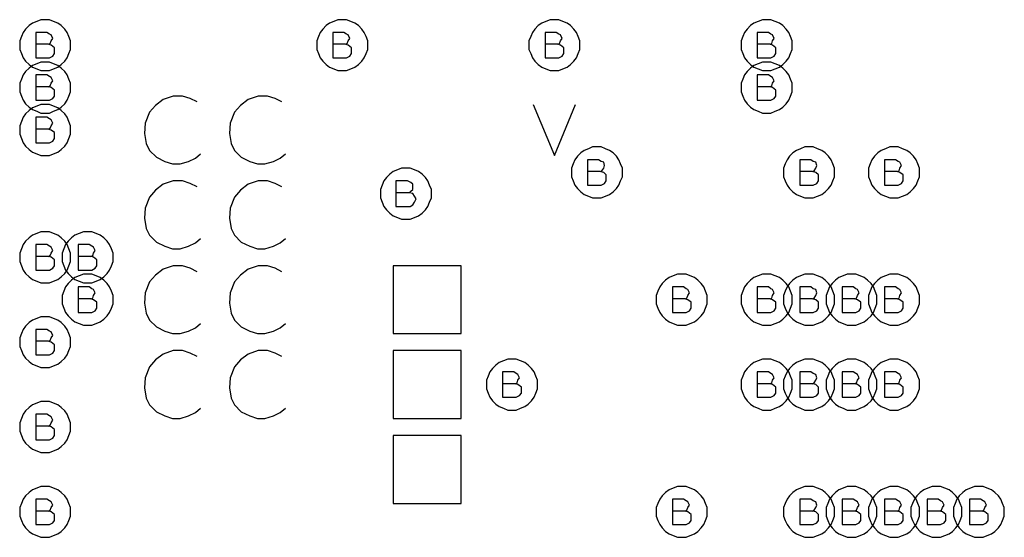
# Model space of a CAD drawing. Extents: x 28 to 61, y 25 to 46.
# Tile 24 of 49: x 38.175 to 39.335, y 32.83 to 33.44. Entities that reach past the tile are written whole.
import ezdxf

# ---------------------------------------------------------------- set-up
doc = ezdxf.new("R2010")
doc.units = 0
doc.layers.add('RVP8-TX_D_fab_art', color=2, linetype='CONTINUOUS')

msp = doc.modelspace()

# ---------------------------------------------------------------- linework, layer by layer
at = {"layer": 'RVP8-TX_D_fab_art'}
for points in [[(38.235, 33.41), (38.235, 33.415), (38.233, 33.42), (38.231, 33.425), (38.228, 33.429), (38.224, 33.433), (38.22, 33.436), (38.215, 33.438), (38.21, 33.44), (38.205, 33.44), (38.2, 33.44), (38.195, 33.438), (38.19, 33.436), (38.186, 33.433), (38.182, 33.429), (38.179, 33.425), (38.177, 33.42), (38.175, 33.415), (38.175, 33.41), (38.175, 33.405), (38.177, 33.4), (38.179, 33.395), (38.182, 33.391), (38.186, 33.387), (38.19, 33.384), (38.195, 33.382), (38.2, 33.38), (38.205, 33.38), (38.21, 33.38), (38.215, 33.382), (38.22, 33.384), (38.224, 33.387), (38.228, 33.391), (38.231, 33.395), (38.233, 33.4), (38.235, 33.405), (38.235, 33.41)], [(38.585, 33.41), (38.585, 33.415), (38.583, 33.42), (38.581, 33.425), (38.578, 33.429), (38.574, 33.433), (38.57, 33.436), (38.565, 33.438), (38.56, 33.44), (38.555, 33.44), (38.55, 33.44), (38.545, 33.438), (38.54, 33.436), (38.536, 33.433), (38.532, 33.429), (38.529, 33.425), (38.527, 33.42), (38.525, 33.415), (38.525, 33.41), (38.525, 33.405), (38.527, 33.4), (38.529, 33.395), (38.532, 33.391), (38.536, 33.387), (38.54, 33.384), (38.545, 33.382), (38.55, 33.38), (38.555, 33.38), (38.56, 33.38), (38.565, 33.382), (38.57, 33.384), (38.574, 33.387), (38.578, 33.391), (38.581, 33.395), (38.583, 33.4), (38.585, 33.405), (38.585, 33.41)], [(38.835, 33.41), (38.835, 33.415), (38.833, 33.42), (38.831, 33.425), (38.828, 33.429), (38.824, 33.433), (38.82, 33.436), (38.815, 33.438), (38.81, 33.44), (38.805, 33.44), (38.8, 33.44), (38.795, 33.438), (38.79, 33.436), (38.786, 33.433), (38.782, 33.429), (38.779, 33.425), (38.777, 33.42), (38.775, 33.415), (38.775, 33.41), (38.775, 33.405), (38.777, 33.4), (38.779, 33.395), (38.782, 33.391), (38.786, 33.387), (38.79, 33.384), (38.795, 33.382), (38.8, 33.38), (38.805, 33.38), (38.81, 33.38), (38.815, 33.382), (38.82, 33.384), (38.824, 33.387), (38.828, 33.391), (38.831, 33.395), (38.833, 33.4), (38.835, 33.405), (38.835, 33.41)], [(39.085, 33.41), (39.085, 33.415), (39.083, 33.42), (39.081, 33.425), (39.078, 33.429), (39.074, 33.433), (39.07, 33.436), (39.065, 33.438), (39.06, 33.44), (39.055, 33.44), (39.05, 33.44), (39.045, 33.438), (39.04, 33.436), (39.036, 33.433), (39.032, 33.429), (39.029, 33.425), (39.027, 33.42), (39.025, 33.415), (39.025, 33.41), (39.025, 33.405), (39.027, 33.4), (39.029, 33.395), (39.032, 33.391), (39.036, 33.387), (39.04, 33.384), (39.045, 33.382), (39.05, 33.38), (39.055, 33.38), (39.06, 33.38), (39.065, 33.382), (39.07, 33.384), (39.074, 33.387), (39.078, 33.391), (39.081, 33.395), (39.083, 33.4), (39.085, 33.405), (39.085, 33.41)], [(38.235, 33.36), (38.235, 33.365), (38.233, 33.37), (38.231, 33.375), (38.228, 33.379), (38.224, 33.383), (38.22, 33.386), (38.215, 33.388), (38.21, 33.39), (38.205, 33.39), (38.2, 33.39), (38.195, 33.388), (38.19, 33.386), (38.186, 33.383), (38.182, 33.379), (38.179, 33.375), (38.177, 33.37), (38.175, 33.365), (38.175, 33.36), (38.175, 33.355), (38.177, 33.35), (38.179, 33.345), (38.182, 33.341), (38.186, 33.337), (38.19, 33.334), (38.195, 33.332), (38.2, 33.33), (38.205, 33.33), (38.21, 33.33), (38.215, 33.332), (38.22, 33.334), (38.224, 33.337), (38.228, 33.341), (38.231, 33.345), (38.233, 33.35), (38.235, 33.355), (38.235, 33.36)], [(39.085, 33.36), (39.085, 33.365), (39.083, 33.37), (39.081, 33.375), (39.078, 33.379), (39.074, 33.383), (39.07, 33.386), (39.065, 33.388), (39.06, 33.39), (39.055, 33.39), (39.05, 33.39), (39.045, 33.388), (39.04, 33.386), (39.036, 33.383), (39.032, 33.379), (39.029, 33.375), (39.027, 33.37), (39.025, 33.365), (39.025, 33.36), (39.025, 33.355), (39.027, 33.35), (39.029, 33.345), (39.032, 33.341), (39.036, 33.337), (39.04, 33.334), (39.045, 33.332), (39.05, 33.33), (39.055, 33.33), (39.06, 33.33), (39.065, 33.332), (39.07, 33.334), (39.074, 33.337), (39.078, 33.341), (39.081, 33.345), (39.083, 33.35), (39.085, 33.355), (39.085, 33.36)], [(38.235, 33.31), (38.235, 33.315), (38.233, 33.32), (38.231, 33.325), (38.228, 33.329), (38.224, 33.333), (38.22, 33.336), (38.215, 33.338), (38.21, 33.34), (38.205, 33.34), (38.2, 33.34), (38.195, 33.338), (38.19, 33.336), (38.186, 33.333), (38.182, 33.329), (38.179, 33.325), (38.177, 33.32), (38.175, 33.315), (38.175, 33.31), (38.175, 33.305), (38.177, 33.3), (38.179, 33.295), (38.182, 33.291), (38.186, 33.287), (38.19, 33.284), (38.195, 33.282), (38.2, 33.28), (38.205, 33.28), (38.21, 33.28), (38.215, 33.282), (38.22, 33.284), (38.224, 33.287), (38.228, 33.291), (38.231, 33.295), (38.233, 33.3), (38.235, 33.305), (38.235, 33.31)], [(38.885, 33.26), (38.885, 33.265), (38.883, 33.27), (38.881, 33.275), (38.878, 33.279), (38.874, 33.283), (38.87, 33.286), (38.865, 33.288), (38.86, 33.29), (38.855, 33.29), (38.85, 33.29), (38.845, 33.288), (38.84, 33.286), (38.836, 33.283), (38.832, 33.279), (38.829, 33.275), (38.827, 33.27), (38.825, 33.265), (38.825, 33.26), (38.825, 33.255), (38.827, 33.25), (38.829, 33.245), (38.832, 33.241), (38.836, 33.237), (38.84, 33.234), (38.845, 33.232), (38.85, 33.23), (38.855, 33.23), (38.86, 33.23), (38.865, 33.232), (38.87, 33.234), (38.874, 33.237), (38.878, 33.241), (38.881, 33.245), (38.883, 33.25), (38.885, 33.255), (38.885, 33.26)], [(39.135, 33.26), (39.135, 33.265), (39.133, 33.27), (39.131, 33.275), (39.128, 33.279), (39.124, 33.283), (39.12, 33.286), (39.115, 33.288), (39.11, 33.29), (39.105, 33.29), (39.1, 33.29), (39.095, 33.288), (39.09, 33.286), (39.086, 33.283), (39.082, 33.279), (39.079, 33.275), (39.077, 33.27), (39.075, 33.265), (39.075, 33.26), (39.075, 33.255), (39.077, 33.25), (39.079, 33.245), (39.082, 33.241), (39.086, 33.237), (39.09, 33.234), (39.095, 33.232), (39.1, 33.23), (39.105, 33.23), (39.11, 33.23), (39.115, 33.232), (39.12, 33.234), (39.124, 33.237), (39.128, 33.241), (39.131, 33.245), (39.133, 33.25), (39.135, 33.255), (39.135, 33.26)], [(39.235, 33.26), (39.235, 33.265), (39.233, 33.27), (39.231, 33.275), (39.228, 33.279), (39.224, 33.283), (39.22, 33.286), (39.215, 33.288), (39.21, 33.29), (39.205, 33.29), (39.2, 33.29), (39.195, 33.288), (39.19, 33.286), (39.186, 33.283), (39.182, 33.279), (39.179, 33.275), (39.177, 33.27), (39.175, 33.265), (39.175, 33.26), (39.175, 33.255), (39.177, 33.25), (39.179, 33.245), (39.182, 33.241), (39.186, 33.237), (39.19, 33.234), (39.195, 33.232), (39.2, 33.23), (39.205, 33.23), (39.21, 33.23), (39.215, 33.232), (39.22, 33.234), (39.224, 33.237), (39.228, 33.241), (39.231, 33.245), (39.233, 33.25), (39.235, 33.255), (39.235, 33.26)], [(38.66, 33.235), (38.66, 33.24), (38.658, 33.245), (38.656, 33.25), (38.653, 33.254), (38.649, 33.258), (38.645, 33.261), (38.64, 33.263), (38.635, 33.265), (38.63, 33.265), (38.625, 33.265), (38.62, 33.263), (38.615, 33.261), (38.611, 33.258), (38.607, 33.254), (38.604, 33.25), (38.602, 33.245), (38.6, 33.24), (38.6, 33.235), (38.6, 33.23), (38.602, 33.225), (38.604, 33.22), (38.607, 33.216), (38.611, 33.212), (38.615, 33.209), (38.62, 33.207), (38.625, 33.205), (38.63, 33.205), (38.635, 33.205), (38.64, 33.207), (38.645, 33.209), (38.649, 33.212), (38.653, 33.216), (38.656, 33.22), (38.658, 33.225), (38.66, 33.23), (38.66, 33.235)], [(38.235, 33.16), (38.235, 33.165), (38.233, 33.17), (38.231, 33.175), (38.228, 33.179), (38.224, 33.183), (38.22, 33.186), (38.215, 33.188), (38.21, 33.19), (38.205, 33.19), (38.2, 33.19), (38.195, 33.188), (38.19, 33.186), (38.186, 33.183), (38.182, 33.179), (38.179, 33.175), (38.177, 33.17), (38.175, 33.165), (38.175, 33.16), (38.175, 33.155), (38.177, 33.15), (38.179, 33.145), (38.182, 33.141), (38.186, 33.137), (38.19, 33.134), (38.195, 33.132), (38.2, 33.13), (38.205, 33.13), (38.21, 33.13), (38.215, 33.132), (38.22, 33.134), (38.224, 33.137), (38.228, 33.141), (38.231, 33.145), (38.233, 33.15), (38.235, 33.155), (38.235, 33.16)], [(38.285, 33.16), (38.285, 33.165), (38.283, 33.17), (38.281, 33.175), (38.278, 33.179), (38.274, 33.183), (38.27, 33.186), (38.265, 33.188), (38.26, 33.19), (38.255, 33.19), (38.25, 33.19), (38.245, 33.188), (38.24, 33.186), (38.236, 33.183), (38.232, 33.179), (38.229, 33.175), (38.227, 33.17), (38.225, 33.165), (38.225, 33.16), (38.225, 33.155), (38.227, 33.15), (38.229, 33.145), (38.232, 33.141), (38.236, 33.137), (38.24, 33.134), (38.245, 33.132), (38.25, 33.13), (38.255, 33.13), (38.26, 33.13), (38.265, 33.132), (38.27, 33.134), (38.274, 33.137), (38.278, 33.141), (38.281, 33.145), (38.283, 33.15), (38.285, 33.155), (38.285, 33.16)], [(38.615, 33.07), (38.695, 33.07), (38.695, 33.15), (38.615, 33.15), (38.615, 33.07)], [(38.285, 33.11), (38.285, 33.115), (38.283, 33.12), (38.281, 33.125), (38.278, 33.129), (38.274, 33.133), (38.27, 33.136), (38.265, 33.138), (38.26, 33.14), (38.255, 33.14), (38.25, 33.14), (38.245, 33.138), (38.24, 33.136), (38.236, 33.133), (38.232, 33.129), (38.229, 33.125), (38.227, 33.12), (38.225, 33.115), (38.225, 33.11), (38.225, 33.105), (38.227, 33.1), (38.229, 33.095), (38.232, 33.091), (38.236, 33.087), (38.24, 33.084), (38.245, 33.082), (38.25, 33.08), (38.255, 33.08), (38.26, 33.08), (38.265, 33.082), (38.27, 33.084), (38.274, 33.087), (38.278, 33.091), (38.281, 33.095), (38.283, 33.1), (38.285, 33.105), (38.285, 33.11)], [(38.985, 33.11), (38.985, 33.115), (38.983, 33.12), (38.981, 33.125), (38.978, 33.129), (38.974, 33.133), (38.97, 33.136), (38.965, 33.138), (38.96, 33.14), (38.955, 33.14), (38.95, 33.14), (38.945, 33.138), (38.94, 33.136), (38.936, 33.133), (38.932, 33.129), (38.929, 33.125), (38.927, 33.12), (38.925, 33.115), (38.925, 33.11), (38.925, 33.105), (38.927, 33.1), (38.929, 33.095), (38.932, 33.091), (38.936, 33.087), (38.94, 33.084), (38.945, 33.082), (38.95, 33.08), (38.955, 33.08), (38.96, 33.08), (38.965, 33.082), (38.97, 33.084), (38.974, 33.087), (38.978, 33.091), (38.981, 33.095), (38.983, 33.1), (38.985, 33.105), (38.985, 33.11)], [(39.085, 33.11), (39.085, 33.115), (39.083, 33.12), (39.081, 33.125), (39.078, 33.129), (39.074, 33.133), (39.07, 33.136), (39.065, 33.138), (39.06, 33.14), (39.055, 33.14), (39.05, 33.14), (39.045, 33.138), (39.04, 33.136), (39.036, 33.133), (39.032, 33.129), (39.029, 33.125), (39.027, 33.12), (39.025, 33.115), (39.025, 33.11), (39.025, 33.105), (39.027, 33.1), (39.029, 33.095), (39.032, 33.091), (39.036, 33.087), (39.04, 33.084), (39.045, 33.082), (39.05, 33.08), (39.055, 33.08), (39.06, 33.08), (39.065, 33.082), (39.07, 33.084), (39.074, 33.087), (39.078, 33.091), (39.081, 33.095), (39.083, 33.1), (39.085, 33.105), (39.085, 33.11)], [(39.135, 33.11), (39.135, 33.115), (39.133, 33.12), (39.131, 33.125), (39.128, 33.129), (39.124, 33.133), (39.12, 33.136), (39.115, 33.138), (39.11, 33.14), (39.105, 33.14), (39.1, 33.14), (39.095, 33.138), (39.09, 33.136), (39.086, 33.133), (39.082, 33.129), (39.079, 33.125), (39.077, 33.12), (39.075, 33.115), (39.075, 33.11), (39.075, 33.105), (39.077, 33.1), (39.079, 33.095), (39.082, 33.091), (39.086, 33.087), (39.09, 33.084), (39.095, 33.082), (39.1, 33.08), (39.105, 33.08), (39.11, 33.08), (39.115, 33.082), (39.12, 33.084), (39.124, 33.087), (39.128, 33.091), (39.131, 33.095), (39.133, 33.1), (39.135, 33.105), (39.135, 33.11)], [(39.185, 33.11), (39.185, 33.115), (39.183, 33.12), (39.181, 33.125), (39.178, 33.129), (39.174, 33.133), (39.17, 33.136), (39.165, 33.138), (39.16, 33.14), (39.155, 33.14), (39.15, 33.14), (39.145, 33.138), (39.14, 33.136), (39.136, 33.133), (39.132, 33.129), (39.129, 33.125), (39.127, 33.12), (39.125, 33.115), (39.125, 33.11), (39.125, 33.105), (39.127, 33.1), (39.129, 33.095), (39.132, 33.091), (39.136, 33.087), (39.14, 33.084), (39.145, 33.082), (39.15, 33.08), (39.155, 33.08), (39.16, 33.08), (39.165, 33.082), (39.17, 33.084), (39.174, 33.087), (39.178, 33.091), (39.181, 33.095), (39.183, 33.1), (39.185, 33.105), (39.185, 33.11)], [(39.235, 33.11), (39.235, 33.115), (39.233, 33.12), (39.231, 33.125), (39.228, 33.129), (39.224, 33.133), (39.22, 33.136), (39.215, 33.138), (39.21, 33.14), (39.205, 33.14), (39.2, 33.14), (39.195, 33.138), (39.19, 33.136), (39.186, 33.133), (39.182, 33.129), (39.179, 33.125), (39.177, 33.12), (39.175, 33.115), (39.175, 33.11), (39.175, 33.105), (39.177, 33.1), (39.179, 33.095), (39.182, 33.091), (39.186, 33.087), (39.19, 33.084), (39.195, 33.082), (39.2, 33.08), (39.205, 33.08), (39.21, 33.08), (39.215, 33.082), (39.22, 33.084), (39.224, 33.087), (39.228, 33.091), (39.231, 33.095), (39.233, 33.1), (39.235, 33.105), (39.235, 33.11)], [(38.235, 33.06), (38.235, 33.065), (38.233, 33.07), (38.231, 33.075), (38.228, 33.079), (38.224, 33.083), (38.22, 33.086), (38.215, 33.088), (38.21, 33.09), (38.205, 33.09), (38.2, 33.09), (38.195, 33.088), (38.19, 33.086), (38.186, 33.083), (38.182, 33.079), (38.179, 33.075), (38.177, 33.07), (38.175, 33.065), (38.175, 33.06), (38.175, 33.055), (38.177, 33.05), (38.179, 33.045), (38.182, 33.041), (38.186, 33.037), (38.19, 33.034), (38.195, 33.032), (38.2, 33.03), (38.205, 33.03), (38.21, 33.03), (38.215, 33.032), (38.22, 33.034), (38.224, 33.037), (38.228, 33.041), (38.231, 33.045), (38.233, 33.05), (38.235, 33.055), (38.235, 33.06)], [(38.615, 32.97), (38.695, 32.97), (38.695, 33.05), (38.615, 33.05), (38.615, 32.97)], [(38.785, 33.01), (38.785, 33.015), (38.783, 33.02), (38.781, 33.025), (38.778, 33.029), (38.774, 33.033), (38.77, 33.036), (38.765, 33.038), (38.76, 33.04), (38.755, 33.04), (38.75, 33.04), (38.745, 33.038), (38.74, 33.036), (38.736, 33.033), (38.732, 33.029), (38.729, 33.025), (38.727, 33.02), (38.725, 33.015), (38.725, 33.01), (38.725, 33.005), (38.727, 33), (38.729, 32.995), (38.732, 32.991), (38.736, 32.987), (38.74, 32.984), (38.745, 32.982), (38.75, 32.98), (38.755, 32.98), (38.76, 32.98), (38.765, 32.982), (38.77, 32.984), (38.774, 32.987), (38.778, 32.991), (38.781, 32.995), (38.783, 33), (38.785, 33.005), (38.785, 33.01)], [(39.085, 33.01), (39.085, 33.015), (39.083, 33.02), (39.081, 33.025), (39.078, 33.029), (39.074, 33.033), (39.07, 33.036), (39.065, 33.038), (39.06, 33.04), (39.055, 33.04), (39.05, 33.04), (39.045, 33.038), (39.04, 33.036), (39.036, 33.033), (39.032, 33.029), (39.029, 33.025), (39.027, 33.02), (39.025, 33.015), (39.025, 33.01), (39.025, 33.005), (39.027, 33), (39.029, 32.995), (39.032, 32.991), (39.036, 32.987), (39.04, 32.984), (39.045, 32.982), (39.05, 32.98), (39.055, 32.98), (39.06, 32.98), (39.065, 32.982), (39.07, 32.984), (39.074, 32.987), (39.078, 32.991), (39.081, 32.995), (39.083, 33), (39.085, 33.005), (39.085, 33.01)], [(39.135, 33.01), (39.135, 33.015), (39.133, 33.02), (39.131, 33.025), (39.128, 33.029), (39.124, 33.033), (39.12, 33.036), (39.115, 33.038), (39.11, 33.04), (39.105, 33.04), (39.1, 33.04), (39.095, 33.038), (39.09, 33.036), (39.086, 33.033), (39.082, 33.029), (39.079, 33.025), (39.077, 33.02), (39.075, 33.015), (39.075, 33.01), (39.075, 33.005), (39.077, 33), (39.079, 32.995), (39.082, 32.991), (39.086, 32.987), (39.09, 32.984), (39.095, 32.982), (39.1, 32.98), (39.105, 32.98), (39.11, 32.98), (39.115, 32.982), (39.12, 32.984), (39.124, 32.987), (39.128, 32.991), (39.131, 32.995), (39.133, 33), (39.135, 33.005), (39.135, 33.01)], [(39.185, 33.01), (39.185, 33.015), (39.183, 33.02), (39.181, 33.025), (39.178, 33.029), (39.174, 33.033), (39.17, 33.036), (39.165, 33.038), (39.16, 33.04), (39.155, 33.04), (39.15, 33.04), (39.145, 33.038), (39.14, 33.036), (39.136, 33.033), (39.132, 33.029), (39.129, 33.025), (39.127, 33.02), (39.125, 33.015), (39.125, 33.01), (39.125, 33.005), (39.127, 33), (39.129, 32.995), (39.132, 32.991), (39.136, 32.987), (39.14, 32.984), (39.145, 32.982), (39.15, 32.98), (39.155, 32.98), (39.16, 32.98), (39.165, 32.982), (39.17, 32.984), (39.174, 32.987), (39.178, 32.991), (39.181, 32.995), (39.183, 33), (39.185, 33.005), (39.185, 33.01)], [(39.235, 33.01), (39.235, 33.015), (39.233, 33.02), (39.231, 33.025), (39.228, 33.029), (39.224, 33.033), (39.22, 33.036), (39.215, 33.038), (39.21, 33.04), (39.205, 33.04), (39.2, 33.04), (39.195, 33.038), (39.19, 33.036), (39.186, 33.033), (39.182, 33.029), (39.179, 33.025), (39.177, 33.02), (39.175, 33.015), (39.175, 33.01), (39.175, 33.005), (39.177, 33), (39.179, 32.995), (39.182, 32.991), (39.186, 32.987), (39.19, 32.984), (39.195, 32.982), (39.2, 32.98), (39.205, 32.98), (39.21, 32.98), (39.215, 32.982), (39.22, 32.984), (39.224, 32.987), (39.228, 32.991), (39.231, 32.995), (39.233, 33), (39.235, 33.005), (39.235, 33.01)], [(38.235, 32.96), (38.235, 32.965), (38.233, 32.97), (38.231, 32.975), (38.228, 32.979), (38.224, 32.983), (38.22, 32.986), (38.215, 32.988), (38.21, 32.99), (38.205, 32.99), (38.2, 32.99), (38.195, 32.988), (38.19, 32.986), (38.186, 32.983), (38.182, 32.979), (38.179, 32.975), (38.177, 32.97), (38.175, 32.965), (38.175, 32.96), (38.175, 32.955), (38.177, 32.95), (38.179, 32.945), (38.182, 32.941), (38.186, 32.937), (38.19, 32.934), (38.195, 32.932), (38.2, 32.93), (38.205, 32.93), (38.21, 32.93), (38.215, 32.932), (38.22, 32.934), (38.224, 32.937), (38.228, 32.941), (38.231, 32.945), (38.233, 32.95), (38.235, 32.955), (38.235, 32.96)], [(38.615, 32.87), (38.695, 32.87), (38.695, 32.95), (38.615, 32.95), (38.615, 32.87)], [(38.235, 32.86), (38.235, 32.865), (38.233, 32.87), (38.231, 32.875), (38.228, 32.879), (38.224, 32.883), (38.22, 32.886), (38.215, 32.888), (38.21, 32.89), (38.205, 32.89), (38.2, 32.89), (38.195, 32.888), (38.19, 32.886), (38.186, 32.883), (38.182, 32.879), (38.179, 32.875), (38.177, 32.87), (38.175, 32.865), (38.175, 32.86), (38.175, 32.855), (38.177, 32.85), (38.179, 32.845), (38.182, 32.841), (38.186, 32.837), (38.19, 32.834), (38.195, 32.832), (38.2, 32.83), (38.205, 32.83), (38.21, 32.83), (38.215, 32.832), (38.22, 32.834), (38.224, 32.837), (38.228, 32.841), (38.231, 32.845), (38.233, 32.85), (38.235, 32.855), (38.235, 32.86)], [(38.985, 32.86), (38.985, 32.865), (38.983, 32.87), (38.981, 32.875), (38.978, 32.879), (38.974, 32.883), (38.97, 32.886), (38.965, 32.888), (38.96, 32.89), (38.955, 32.89), (38.95, 32.89), (38.945, 32.888), (38.94, 32.886), (38.936, 32.883), (38.932, 32.879), (38.929, 32.875), (38.927, 32.87), (38.925, 32.865), (38.925, 32.86), (38.925, 32.855), (38.927, 32.85), (38.929, 32.845), (38.932, 32.841), (38.936, 32.837), (38.94, 32.834), (38.945, 32.832), (38.95, 32.83), (38.955, 32.83), (38.96, 32.83), (38.965, 32.832), (38.97, 32.834), (38.974, 32.837), (38.978, 32.841), (38.981, 32.845), (38.983, 32.85), (38.985, 32.855), (38.985, 32.86)], [(39.135, 32.86), (39.135, 32.865), (39.133, 32.87), (39.131, 32.875), (39.128, 32.879), (39.124, 32.883), (39.12, 32.886), (39.115, 32.888), (39.11, 32.89), (39.105, 32.89), (39.1, 32.89), (39.095, 32.888), (39.09, 32.886), (39.086, 32.883), (39.082, 32.879), (39.079, 32.875), (39.077, 32.87), (39.075, 32.865), (39.075, 32.86), (39.075, 32.855), (39.077, 32.85), (39.079, 32.845), (39.082, 32.841), (39.086, 32.837), (39.09, 32.834), (39.095, 32.832), (39.1, 32.83), (39.105, 32.83), (39.11, 32.83), (39.115, 32.832), (39.12, 32.834), (39.124, 32.837), (39.128, 32.841), (39.131, 32.845), (39.133, 32.85), (39.135, 32.855), (39.135, 32.86)], [(39.185, 32.86), (39.185, 32.865), (39.183, 32.87), (39.181, 32.875), (39.178, 32.879), (39.174, 32.883), (39.17, 32.886), (39.165, 32.888), (39.16, 32.89), (39.155, 32.89), (39.15, 32.89), (39.145, 32.888), (39.14, 32.886), (39.136, 32.883), (39.132, 32.879), (39.129, 32.875), (39.127, 32.87), (39.125, 32.865), (39.125, 32.86), (39.125, 32.855), (39.127, 32.85), (39.129, 32.845), (39.132, 32.841), (39.136, 32.837), (39.14, 32.834), (39.145, 32.832), (39.15, 32.83), (39.155, 32.83), (39.16, 32.83), (39.165, 32.832), (39.17, 32.834), (39.174, 32.837), (39.178, 32.841), (39.181, 32.845), (39.183, 32.85), (39.185, 32.855), (39.185, 32.86)], [(39.235, 32.86), (39.235, 32.865), (39.233, 32.87), (39.231, 32.875), (39.228, 32.879), (39.224, 32.883), (39.22, 32.886), (39.215, 32.888), (39.21, 32.89), (39.205, 32.89), (39.2, 32.89), (39.195, 32.888), (39.19, 32.886), (39.186, 32.883), (39.182, 32.879), (39.179, 32.875), (39.177, 32.87), (39.175, 32.865), (39.175, 32.86), (39.175, 32.855), (39.177, 32.85), (39.179, 32.845), (39.182, 32.841), (39.186, 32.837), (39.19, 32.834), (39.195, 32.832), (39.2, 32.83), (39.205, 32.83), (39.21, 32.83), (39.215, 32.832), (39.22, 32.834), (39.224, 32.837), (39.228, 32.841), (39.231, 32.845), (39.233, 32.85), (39.235, 32.855), (39.235, 32.86)], [(39.285, 32.86), (39.285, 32.865), (39.283, 32.87), (39.281, 32.875), (39.278, 32.879), (39.274, 32.883), (39.27, 32.886), (39.265, 32.888), (39.26, 32.89), (39.255, 32.89), (39.25, 32.89), (39.245, 32.888), (39.24, 32.886), (39.236, 32.883), (39.232, 32.879), (39.229, 32.875), (39.227, 32.87), (39.225, 32.865), (39.225, 32.86), (39.225, 32.855), (39.227, 32.85), (39.229, 32.845), (39.232, 32.841), (39.236, 32.837), (39.24, 32.834), (39.245, 32.832), (39.25, 32.83), (39.255, 32.83), (39.26, 32.83), (39.265, 32.832), (39.27, 32.834), (39.274, 32.837), (39.278, 32.841), (39.281, 32.845), (39.283, 32.85), (39.285, 32.855), (39.285, 32.86)], [(39.335, 32.86), (39.335, 32.865), (39.333, 32.87), (39.331, 32.875), (39.328, 32.879), (39.324, 32.883), (39.32, 32.886), (39.315, 32.888), (39.31, 32.89), (39.305, 32.89), (39.3, 32.89), (39.295, 32.888), (39.29, 32.886), (39.286, 32.883), (39.282, 32.879), (39.279, 32.875), (39.277, 32.87), (39.275, 32.865), (39.275, 32.86), (39.275, 32.855), (39.277, 32.85), (39.279, 32.845), (39.282, 32.841), (39.286, 32.837), (39.29, 32.834), (39.295, 32.832), (39.3, 32.83), (39.305, 32.83), (39.31, 32.83), (39.315, 32.832), (39.32, 32.834), (39.324, 32.837), (39.328, 32.841), (39.331, 32.845), (39.333, 32.85), (39.335, 32.855), (39.335, 32.86)]]:
    msp.add_lwpolyline(points, close=True, dxfattribs=at)
for points in [[(38.209, 33.411), (38.211, 33.412), (38.212, 33.415), (38.214, 33.418), (38.212, 33.422), (38.21, 33.423), (38.207, 33.425), (38.194, 33.425), (38.194, 33.395), (38.21, 33.395), (38.214, 33.397), (38.216, 33.4), (38.216, 33.404), (38.216, 33.407), (38.212, 33.41), (38.209, 33.411), (38.194, 33.411)], [(38.559, 33.411), (38.561, 33.412), (38.562, 33.415), (38.564, 33.418), (38.562, 33.422), (38.56, 33.423), (38.557, 33.425), (38.544, 33.425), (38.544, 33.395), (38.56, 33.395), (38.564, 33.397), (38.566, 33.4), (38.566, 33.404), (38.566, 33.407), (38.562, 33.41), (38.559, 33.411), (38.544, 33.411)], [(38.809, 33.411), (38.811, 33.412), (38.812, 33.415), (38.814, 33.418), (38.812, 33.422), (38.81, 33.423), (38.807, 33.425), (38.794, 33.425), (38.794, 33.395), (38.81, 33.395), (38.814, 33.397), (38.816, 33.4), (38.816, 33.404), (38.816, 33.407), (38.812, 33.41), (38.809, 33.411), (38.794, 33.411)], [(39.059, 33.411), (39.061, 33.412), (39.062, 33.415), (39.064, 33.418), (39.062, 33.422), (39.06, 33.423), (39.057, 33.425), (39.044, 33.425), (39.044, 33.395), (39.06, 33.395), (39.064, 33.397), (39.066, 33.4), (39.066, 33.404), (39.066, 33.407), (39.062, 33.41), (39.059, 33.411), (39.044, 33.411)], [(38.209, 33.361), (38.211, 33.362), (38.212, 33.365), (38.214, 33.368), (38.212, 33.372), (38.21, 33.373), (38.207, 33.375), (38.194, 33.375), (38.194, 33.345), (38.21, 33.345), (38.214, 33.347), (38.216, 33.35), (38.216, 33.354), (38.216, 33.357), (38.212, 33.36), (38.209, 33.361), (38.194, 33.361)], [(39.059, 33.361), (39.061, 33.362), (39.062, 33.365), (39.064, 33.368), (39.062, 33.372), (39.06, 33.373), (39.057, 33.375), (39.044, 33.375), (39.044, 33.345), (39.06, 33.345), (39.064, 33.347), (39.066, 33.35), (39.066, 33.354), (39.066, 33.357), (39.062, 33.36), (39.059, 33.361), (39.044, 33.361)], [(38.384, 33.343), (38.376, 33.347), (38.367, 33.35), (38.356, 33.35), (38.344, 33.346), (38.335, 33.339), (38.328, 33.331), (38.323, 33.318), (38.322, 33.306), (38.324, 33.294), (38.328, 33.286), (38.336, 33.278), (38.346, 33.273), (38.355, 33.27), (38.364, 33.27), (38.374, 33.273), (38.382, 33.277), (38.388, 33.282)], [(38.484, 33.343), (38.476, 33.347), (38.467, 33.35), (38.456, 33.35), (38.444, 33.346), (38.435, 33.339), (38.428, 33.331), (38.423, 33.318), (38.422, 33.306), (38.424, 33.294), (38.428, 33.286), (38.436, 33.278), (38.446, 33.273), (38.455, 33.27), (38.464, 33.27), (38.474, 33.273), (38.482, 33.277), (38.488, 33.282)], [(38.78, 33.34), (38.805, 33.28), (38.83, 33.34)], [(38.209, 33.311), (38.211, 33.312), (38.212, 33.315), (38.214, 33.318), (38.212, 33.322), (38.21, 33.323), (38.207, 33.325), (38.194, 33.325), (38.194, 33.295), (38.21, 33.295), (38.214, 33.297), (38.216, 33.3), (38.216, 33.304), (38.216, 33.307), (38.212, 33.31), (38.209, 33.311), (38.194, 33.311)], [(38.859, 33.261), (38.861, 33.262), (38.863, 33.265), (38.864, 33.268), (38.863, 33.272), (38.86, 33.273), (38.857, 33.275), (38.844, 33.275), (38.844, 33.245), (38.86, 33.245), (38.864, 33.247), (38.866, 33.25), (38.866, 33.254), (38.866, 33.257), (38.863, 33.26), (38.859, 33.261), (38.844, 33.261)], [(39.109, 33.261), (39.111, 33.262), (39.113, 33.265), (39.114, 33.268), (39.113, 33.272), (39.11, 33.273), (39.107, 33.275), (39.094, 33.275), (39.094, 33.245), (39.11, 33.245), (39.114, 33.247), (39.116, 33.25), (39.116, 33.254), (39.116, 33.257), (39.113, 33.26), (39.109, 33.261), (39.094, 33.261)], [(39.209, 33.261), (39.211, 33.262), (39.212, 33.265), (39.214, 33.268), (39.212, 33.272), (39.21, 33.273), (39.207, 33.275), (39.194, 33.275), (39.194, 33.245), (39.21, 33.245), (39.214, 33.247), (39.216, 33.25), (39.216, 33.254), (39.216, 33.257), (39.212, 33.26), (39.209, 33.261), (39.194, 33.261)], [(38.384, 33.243), (38.376, 33.247), (38.367, 33.25), (38.356, 33.25), (38.344, 33.246), (38.335, 33.239), (38.328, 33.231), (38.323, 33.218), (38.322, 33.206), (38.324, 33.194), (38.328, 33.186), (38.336, 33.178), (38.346, 33.173), (38.355, 33.17), (38.364, 33.17), (38.374, 33.173), (38.382, 33.177), (38.388, 33.182)], [(38.484, 33.243), (38.476, 33.247), (38.467, 33.25), (38.456, 33.25), (38.444, 33.246), (38.435, 33.239), (38.428, 33.231), (38.423, 33.218), (38.422, 33.206), (38.424, 33.194), (38.428, 33.186), (38.436, 33.178), (38.446, 33.173), (38.455, 33.17), (38.464, 33.17), (38.474, 33.173), (38.482, 33.177), (38.488, 33.182)], [(38.634, 33.236), (38.636, 33.238), (38.638, 33.24), (38.638, 33.244), (38.638, 33.246), (38.636, 33.248), (38.632, 33.25), (38.618, 33.25), (38.618, 33.22), (38.635, 33.22), (38.638, 33.222), (38.64, 33.225), (38.642, 33.229), (38.64, 33.232), (38.638, 33.235), (38.634, 33.236), (38.618, 33.236)], [(38.209, 33.161), (38.211, 33.162), (38.212, 33.165), (38.214, 33.168), (38.212, 33.172), (38.21, 33.173), (38.207, 33.175), (38.194, 33.175), (38.194, 33.145), (38.21, 33.145), (38.214, 33.147), (38.216, 33.15), (38.216, 33.154), (38.216, 33.157), (38.212, 33.16), (38.209, 33.161), (38.194, 33.161)], [(38.259, 33.161), (38.261, 33.162), (38.262, 33.165), (38.264, 33.168), (38.262, 33.172), (38.26, 33.173), (38.257, 33.175), (38.244, 33.175), (38.244, 33.145), (38.26, 33.145), (38.264, 33.147), (38.266, 33.15), (38.266, 33.154), (38.266, 33.157), (38.262, 33.16), (38.259, 33.161), (38.244, 33.161)], [(38.384, 33.143), (38.376, 33.147), (38.367, 33.15), (38.356, 33.15), (38.344, 33.146), (38.335, 33.139), (38.328, 33.131), (38.323, 33.118), (38.322, 33.106), (38.324, 33.094), (38.328, 33.086), (38.336, 33.078), (38.346, 33.073), (38.355, 33.07), (38.364, 33.07), (38.374, 33.073), (38.382, 33.077), (38.388, 33.082)], [(38.484, 33.143), (38.476, 33.147), (38.467, 33.15), (38.456, 33.15), (38.444, 33.146), (38.435, 33.139), (38.428, 33.131), (38.423, 33.118), (38.422, 33.106), (38.424, 33.094), (38.428, 33.086), (38.436, 33.078), (38.446, 33.073), (38.455, 33.07), (38.464, 33.07), (38.474, 33.073), (38.482, 33.077), (38.488, 33.082)], [(38.259, 33.111), (38.261, 33.112), (38.262, 33.115), (38.264, 33.118), (38.262, 33.122), (38.26, 33.123), (38.257, 33.125), (38.244, 33.125), (38.244, 33.095), (38.26, 33.095), (38.264, 33.097), (38.266, 33.1), (38.266, 33.104), (38.266, 33.107), (38.262, 33.11), (38.259, 33.111), (38.244, 33.111)], [(38.959, 33.111), (38.961, 33.112), (38.962, 33.115), (38.964, 33.118), (38.962, 33.122), (38.96, 33.123), (38.957, 33.125), (38.944, 33.125), (38.944, 33.095), (38.96, 33.095), (38.964, 33.097), (38.966, 33.1), (38.966, 33.104), (38.966, 33.107), (38.962, 33.11), (38.959, 33.111), (38.944, 33.111)], [(39.059, 33.111), (39.061, 33.112), (39.062, 33.115), (39.064, 33.118), (39.062, 33.122), (39.06, 33.123), (39.057, 33.125), (39.044, 33.125), (39.044, 33.095), (39.06, 33.095), (39.064, 33.097), (39.066, 33.1), (39.066, 33.104), (39.066, 33.107), (39.062, 33.11), (39.059, 33.111), (39.044, 33.111)], [(39.109, 33.111), (39.111, 33.112), (39.113, 33.115), (39.114, 33.118), (39.113, 33.122), (39.11, 33.123), (39.107, 33.125), (39.094, 33.125), (39.094, 33.095), (39.11, 33.095), (39.114, 33.097), (39.116, 33.1), (39.116, 33.104), (39.116, 33.107), (39.113, 33.11), (39.109, 33.111), (39.094, 33.111)], [(39.159, 33.111), (39.161, 33.112), (39.162, 33.115), (39.164, 33.118), (39.162, 33.122), (39.16, 33.123), (39.157, 33.125), (39.144, 33.125), (39.144, 33.095), (39.16, 33.095), (39.164, 33.097), (39.166, 33.1), (39.166, 33.104), (39.166, 33.107), (39.162, 33.11), (39.159, 33.111), (39.144, 33.111)], [(39.209, 33.111), (39.211, 33.112), (39.212, 33.115), (39.214, 33.118), (39.212, 33.122), (39.21, 33.123), (39.207, 33.125), (39.194, 33.125), (39.194, 33.095), (39.21, 33.095), (39.214, 33.097), (39.216, 33.1), (39.216, 33.104), (39.216, 33.107), (39.212, 33.11), (39.209, 33.111), (39.194, 33.111)], [(38.209, 33.061), (38.211, 33.062), (38.212, 33.065), (38.214, 33.068), (38.212, 33.072), (38.21, 33.073), (38.207, 33.075), (38.194, 33.075), (38.194, 33.045), (38.21, 33.045), (38.214, 33.047), (38.216, 33.05), (38.216, 33.054), (38.216, 33.057), (38.212, 33.06), (38.209, 33.061), (38.194, 33.061)], [(38.384, 33.043), (38.376, 33.047), (38.367, 33.05), (38.356, 33.05), (38.344, 33.046), (38.335, 33.039), (38.328, 33.031), (38.323, 33.018), (38.322, 33.006), (38.324, 32.994), (38.328, 32.986), (38.336, 32.978), (38.346, 32.973), (38.355, 32.97), (38.364, 32.97), (38.374, 32.973), (38.382, 32.977), (38.388, 32.982)], [(38.484, 33.043), (38.476, 33.047), (38.467, 33.05), (38.456, 33.05), (38.444, 33.046), (38.435, 33.039), (38.428, 33.031), (38.423, 33.018), (38.422, 33.006), (38.424, 32.994), (38.428, 32.986), (38.436, 32.978), (38.446, 32.973), (38.455, 32.97), (38.464, 32.97), (38.474, 32.973), (38.482, 32.977), (38.488, 32.982)], [(38.759, 33.011), (38.761, 33.012), (38.762, 33.015), (38.764, 33.018), (38.762, 33.022), (38.76, 33.023), (38.757, 33.025), (38.744, 33.025), (38.744, 32.995), (38.76, 32.995), (38.764, 32.997), (38.766, 33), (38.766, 33.004), (38.766, 33.007), (38.762, 33.01), (38.759, 33.011), (38.744, 33.011)], [(39.059, 33.011), (39.061, 33.012), (39.062, 33.015), (39.064, 33.018), (39.062, 33.022), (39.06, 33.023), (39.057, 33.025), (39.044, 33.025), (39.044, 32.995), (39.06, 32.995), (39.064, 32.997), (39.066, 33), (39.066, 33.004), (39.066, 33.007), (39.062, 33.01), (39.059, 33.011), (39.044, 33.011)], [(39.109, 33.011), (39.111, 33.012), (39.113, 33.015), (39.114, 33.018), (39.113, 33.022), (39.11, 33.023), (39.107, 33.025), (39.094, 33.025), (39.094, 32.995), (39.11, 32.995), (39.114, 32.997), (39.116, 33), (39.116, 33.004), (39.116, 33.007), (39.113, 33.01), (39.109, 33.011), (39.094, 33.011)], [(39.159, 33.011), (39.161, 33.012), (39.162, 33.015), (39.164, 33.018), (39.162, 33.022), (39.16, 33.023), (39.157, 33.025), (39.144, 33.025), (39.144, 32.995), (39.16, 32.995), (39.164, 32.997), (39.166, 33), (39.166, 33.004), (39.166, 33.007), (39.162, 33.01), (39.159, 33.011), (39.144, 33.011)], [(39.209, 33.011), (39.211, 33.012), (39.212, 33.015), (39.214, 33.018), (39.212, 33.022), (39.21, 33.023), (39.207, 33.025), (39.194, 33.025), (39.194, 32.995), (39.21, 32.995), (39.214, 32.997), (39.216, 33), (39.216, 33.004), (39.216, 33.007), (39.212, 33.01), (39.209, 33.011), (39.194, 33.011)], [(38.209, 32.961), (38.211, 32.962), (38.212, 32.965), (38.214, 32.968), (38.212, 32.972), (38.21, 32.973), (38.207, 32.975), (38.194, 32.975), (38.194, 32.945), (38.21, 32.945), (38.214, 32.947), (38.216, 32.95), (38.216, 32.954), (38.216, 32.957), (38.212, 32.96), (38.209, 32.961), (38.194, 32.961)], [(38.209, 32.861), (38.211, 32.862), (38.212, 32.865), (38.214, 32.868), (38.212, 32.872), (38.21, 32.873), (38.207, 32.875), (38.194, 32.875), (38.194, 32.845), (38.21, 32.845), (38.214, 32.847), (38.216, 32.85), (38.216, 32.854), (38.216, 32.857), (38.212, 32.86), (38.209, 32.861), (38.194, 32.861)], [(38.959, 32.861), (38.961, 32.862), (38.962, 32.865), (38.964, 32.868), (38.962, 32.872), (38.96, 32.873), (38.957, 32.875), (38.944, 32.875), (38.944, 32.845), (38.96, 32.845), (38.964, 32.847), (38.966, 32.85), (38.966, 32.854), (38.966, 32.857), (38.962, 32.86), (38.959, 32.861), (38.944, 32.861)], [(39.109, 32.861), (39.111, 32.862), (39.113, 32.865), (39.114, 32.868), (39.113, 32.872), (39.11, 32.873), (39.107, 32.875), (39.094, 32.875), (39.094, 32.845), (39.11, 32.845), (39.114, 32.847), (39.116, 32.85), (39.116, 32.854), (39.116, 32.857), (39.113, 32.86), (39.109, 32.861), (39.094, 32.861)], [(39.159, 32.861), (39.161, 32.862), (39.162, 32.865), (39.164, 32.868), (39.162, 32.872), (39.16, 32.873), (39.157, 32.875), (39.144, 32.875), (39.144, 32.845), (39.16, 32.845), (39.164, 32.847), (39.166, 32.85), (39.166, 32.854), (39.166, 32.857), (39.162, 32.86), (39.159, 32.861), (39.144, 32.861)], [(39.209, 32.861), (39.211, 32.862), (39.212, 32.865), (39.214, 32.868), (39.212, 32.872), (39.21, 32.873), (39.207, 32.875), (39.194, 32.875), (39.194, 32.845), (39.21, 32.845), (39.214, 32.847), (39.216, 32.85), (39.216, 32.854), (39.216, 32.857), (39.212, 32.86), (39.209, 32.861), (39.194, 32.861)], [(39.259, 32.861), (39.261, 32.862), (39.262, 32.865), (39.264, 32.868), (39.262, 32.872), (39.26, 32.873), (39.257, 32.875), (39.244, 32.875), (39.244, 32.845), (39.26, 32.845), (39.264, 32.847), (39.266, 32.85), (39.266, 32.854), (39.266, 32.857), (39.262, 32.86), (39.259, 32.861), (39.244, 32.861)], [(39.309, 32.861), (39.311, 32.862), (39.312, 32.865), (39.314, 32.868), (39.312, 32.872), (39.31, 32.873), (39.307, 32.875), (39.294, 32.875), (39.294, 32.845), (39.31, 32.845), (39.314, 32.847), (39.316, 32.85), (39.316, 32.854), (39.316, 32.857), (39.312, 32.86), (39.309, 32.861), (39.294, 32.861)]]:
    msp.add_lwpolyline(points, dxfattribs=at)

doc.saveas('drawing.dxf')
